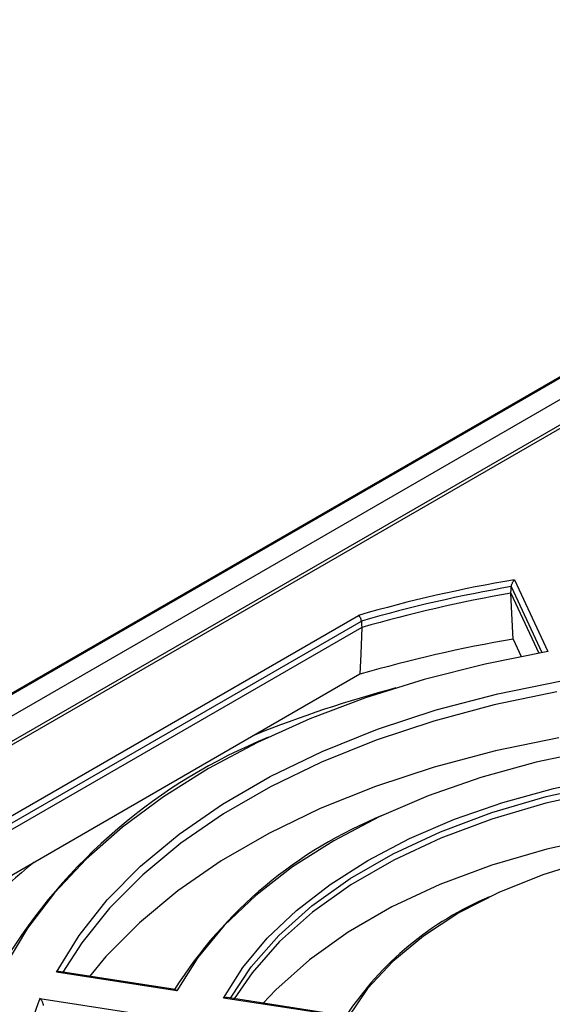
# Model space of a CAD drawing. Header units: inches. Extents: x -287 to -97, y 229 to 474.
# Tile 10 of 17: x -242 to -224, y 440 to 474. Entities that reach past the tile are written whole.
import ezdxf

# ---------------------------------------------------------------- set-up
doc = ezdxf.new("R2010")
doc.units = ezdxf.units.IN
doc.header["$MEASUREMENT"] = 0

# ---------------------------------------------------------------- blocks, each defined once
blk = doc.blocks.new('block 36')
at = {"color": 7, "lineweight": 25}
blk.add_lwpolyline([(-202.735, 473.506), (-286.457, 425.175)], dxfattribs=at)
blk = doc.blocks.new('block 61')
at = {"color": 7, "lineweight": 25}
blk.add_lwpolyline([(-214.867, 464.864), (-271.611, 432.106)], dxfattribs=at)
blk = doc.blocks.new('block 76')
at = {"color": 7, "lineweight": 25}
blk.add_lwpolyline([(-230.953, 439.721), (-234.992, 440.346)], dxfattribs=at)
blk = doc.blocks.new('block 77')
at = {"color": 7, "lineweight": 25}
blk.add_lwpolyline([(-236.755, 440.619), (-240.778, 441.241)], dxfattribs=at)
blk = doc.blocks.new('block 366')
at = {"color": 7, "lineweight": 25}
blk.add_lwpolyline([(-241.334, 440.317), (-237.117, 439.665)], dxfattribs=at)
blk = doc.blocks.new('block 369')
at = {"color": 7, "lineweight": 25}
blk.add_lwpolyline([(-235.111, 440.333), (-234.455, 441.367), (-233.629, 442.359), (-232.641, 443.301), (-231.501, 444.183), (-230.219, 444.999), (-228.808, 445.739), (-227.279, 446.397), (-225.647, 446.967), (-223.928, 447.443), (-222.138, 447.822)], dxfattribs=at)
blk = doc.blocks.new('block 370')
at = {"color": 7, "lineweight": 25}
blk.add_lwpolyline([(-230.892, 439.68), (-235.111, 440.333)], dxfattribs=at)
blk = doc.blocks.new('block 371')
at = {"color": 7, "lineweight": 25}
blk.add_lwpolyline([(-221.007, 445.387), (-222.695, 445.005), (-224.293, 444.511), (-225.78, 443.912), (-227.134, 443.217), (-228.338, 442.435), (-229.375, 441.577), (-230.23, 440.654), (-230.892, 439.68)], dxfattribs=at)
blk = doc.blocks.new('block 385')
at = {"color": 7, "lineweight": 25}
blk.add_lwpolyline([(-222.562, 448.736), (-224.515, 448.326), (-226.39, 447.809), (-228.17, 447.189), (-229.838, 446.473), (-231.377, 445.667), (-232.773, 444.778), (-234.014, 443.815), (-235.088, 442.788), (-235.984, 441.706), (-236.693, 440.578)], dxfattribs=at)
blk = doc.blocks.new('block 387')
at = {"color": 7, "lineweight": 25}
blk.add_lwpolyline([(-240.769, 441.208), (-240.008, 442.456), (-239.058, 443.659), (-237.925, 444.809), (-236.619, 445.895), (-235.15, 446.91), (-233.53, 447.845), (-231.772, 448.693), (-229.89, 449.447), (-227.899, 450.101), (-225.815, 450.649), (-223.654, 451.089)], dxfattribs=at)
blk = doc.blocks.new('block 388')
at = {"color": 7, "lineweight": 25}
blk.add_lwpolyline([(-236.693, 440.578), (-240.769, 441.208)], dxfattribs=at)
blk = doc.blocks.new('block 393')
at = {"color": 7, "lineweight": 25}
blk.add_lwpolyline([(-271.451, 432.09), (-214.709, 464.847)], dxfattribs=at)
blk = doc.blocks.new('block 427')
at = {"color": 7, "lineweight": 25}
blk.add_lwpolyline([(-244.614, 445.18), (-230.533, 453.308)], dxfattribs=at)
blk = doc.blocks.new('block 430')
at = {"color": 7, "lineweight": 25}
blk.add_lwpolyline([(-224.116, 452.084), (-226.247, 451.658), (-228.311, 451.133), (-230.294, 450.512), (-232.181, 449.798), (-233.96, 448.998), (-235.619, 448.116), (-237.147, 447.158), (-238.534, 446.131), (-239.77, 445.041), (-240.846, 443.897), (-241.755, 442.705), (-242.492, 441.475)], dxfattribs=at)
blk = doc.blocks.new('block 431')
at = {"color": 7, "lineweight": 25}
blk.add_lwpolyline([(-225.245, 454.517), (-224.116, 452.084)], dxfattribs=at)
blk = doc.blocks.new('block 432')
at = {"color": 7, "lineweight": 25}
blk.add_open_spline([(-225.245, 454.517), (-227.029, 454.215), (-228.795, 453.811), (-230.533, 453.308)], degree=3, dxfattribs=at)
blk = doc.blocks.new('block 600')
at = {"color": 7, "lineweight": 25}
blk.add_open_spline([(-229.266, 450.849), (-230.896, 450.415), (-232.498, 449.88), (-234.062, 449.248)], degree=3, dxfattribs=at)
blk = doc.blocks.new('block 601')
at = {"color": 7, "lineweight": 25}
blk.add_open_spline([(-241.542, 444.931), (-242.671, 444.019), (-243.689, 442.977), (-244.575, 441.828)], degree=3, dxfattribs=at)
blk = doc.blocks.new('block 658')
at = {"color": 7, "lineweight": 25}
blk.add_lwpolyline([(-202.655, 473.499), (-286.377, 425.167)], dxfattribs=at)
blk = doc.blocks.new('block 665')
at = {"color": 7, "lineweight": 25}
blk.add_lwpolyline([(-215.044, 465.628), (-272.744, 432.319)], dxfattribs=at)
blk = doc.blocks.new('block 823')
at = {"color": 7, "lineweight": 25}
blk.add_lwpolyline([(-243.106, 440.377), (-243.549, 438.988), (-243.777, 437.581), (-243.788, 436.169), (-243.582, 434.761), (-243.16, 433.37), (-242.527, 432.006), (-241.687, 430.679), (-240.646, 429.401), (-239.413, 428.181), (-237.998, 427.028), (-236.411, 425.953)], dxfattribs=at)
blk = doc.blocks.new('block 841')
at = {"color": 7, "lineweight": 25}
blk.add_open_spline([(-241.216, 440.085), (-241.217, 440.093), (-241.218, 440.102), (-241.22, 440.111), (-241.221, 440.121), (-241.224, 440.131), (-241.227, 440.141), (-241.231, 440.151), (-241.234, 440.162), (-241.239, 440.173), (-241.244, 440.184), (-241.249, 440.196), (-241.254, 440.206), (-241.26, 440.217), (-241.265, 440.227), (-241.271, 440.236), (-241.277, 440.247), (-241.284, 440.258), (-241.291, 440.267), (-241.297, 440.275), (-241.303, 440.283), (-241.308, 440.29), (-241.317, 440.3), (-241.325, 440.309), (-241.334, 440.317)], degree=3, knots=[0, 0, 0, 0, 1, 1, 1, 2, 2, 2, 3, 3, 3, 4, 4, 4, 5, 5, 5, 6, 6, 6, 7, 7, 7, 8, 8, 8, 8], dxfattribs=at)
blk = doc.blocks.new('block 1092')
at = {"color": 7, "lineweight": 25}
blk.add_open_spline([(-234.993, 440.344), (-235.008, 440.346), (-235.022, 440.348), (-235.038, 440.347), (-235.061, 440.347), (-235.086, 440.34), (-235.111, 440.333)], degree=3, knots=[0, 0, 0, 0, 1, 1, 1, 2, 2, 2, 2], dxfattribs=at)
blk = doc.blocks.new('block 1096')
at = {"color": 7, "lineweight": 25}
blk.add_open_spline([(-226.091, 443.767), (-228.08, 442.93), (-229.776, 441.523), (-230.966, 439.723)], degree=3, dxfattribs=at)
blk = doc.blocks.new('block 1097')
at = {"color": 7, "lineweight": 25}
blk.add_open_spline([(-236.756, 440.616), (-236.748, 440.615), (-236.741, 440.614), (-236.732, 440.61), (-236.72, 440.603), (-236.707, 440.591), (-236.693, 440.578)], degree=3, knots=[0, 0, 0, 0, 1, 1, 1, 2, 2, 2, 2], dxfattribs=at)
blk = doc.blocks.new('block 1098')
at = {"color": 7, "lineweight": 25}
blk.add_open_spline([(-240.769, 441.208), (-240.763, 441.218), (-240.757, 441.228), (-240.751, 441.231), (-240.747, 441.234), (-240.743, 441.233), (-240.739, 441.232)], degree=3, knots=[0, 0, 0, 0, 1, 1, 1, 2, 2, 2, 2], dxfattribs=at)
blk = doc.blocks.new('block 1101')
at = {"color": 7, "lineweight": 25}
blk.add_lwpolyline([(-234.88, 440.329), (-234.173, 441.391), (-233.239, 442.454), (-232.116, 443.455), (-230.818, 444.382), (-229.358, 445.225), (-227.752, 445.974), (-226.019, 446.622), (-224.178, 447.162), (-222.248, 447.586)], dxfattribs=at)
blk = doc.blocks.new('block 1104')
at = {"color": 7, "lineweight": 25}
blk.add_lwpolyline([(-222.264, 447.363), (-224.185, 446.938), (-226.019, 446.4), (-227.745, 445.754), (-229.344, 445.007), (-230.799, 444.167), (-232.093, 443.244), (-233.213, 442.247), (-234.145, 441.188), (-234.748, 440.308)], dxfattribs=at)
blk = doc.blocks.new('block 1106')
at = {"color": 7, "lineweight": 25}
blk.add_lwpolyline([(-222.191, 445.807), (-224.149, 445.38), (-226.019, 444.837), (-227.777, 444.182), (-229.406, 443.423), (-230.885, 442.569), (-232.2, 441.629), (-233.334, 440.614), (-233.764, 440.156)], dxfattribs=at)
blk = doc.blocks.new('block 1107')
at = {"color": 7, "lineweight": 25}
blk.add_open_spline([(-229.707, 446.533), (-232.621, 445.348), (-235.092, 443.281), (-236.772, 440.621)], degree=3, dxfattribs=at)
blk = doc.blocks.new('block 1112')
at = {"color": 7, "lineweight": 25}
blk.add_lwpolyline([(-223.818, 450.712), (-225.94, 450.272), (-227.987, 449.725), (-229.942, 449.077), (-231.791, 448.333), (-233.519, 447.497), (-235.113, 446.577), (-236.561, 445.579), (-237.851, 444.512), (-238.973, 443.383), (-239.919, 442.201), (-240.555, 441.206)], dxfattribs=at)
blk = doc.blocks.new('block 1114')
at = {"color": 7, "lineweight": 25}
blk.add_lwpolyline([(-223.745, 449.155), (-225.897, 448.714), (-227.973, 448.164), (-229.956, 447.511), (-231.831, 446.758), (-233.582, 445.912), (-235.197, 444.98), (-236.662, 443.969), (-237.966, 442.887), (-239.098, 441.742), (-239.661, 441.068)], dxfattribs=at)
blk = doc.blocks.new('block 1115')
at = {"color": 7, "lineweight": 25}
blk.add_open_spline([(-233.588, 449.176), (-237.329, 447.657), (-240.48, 444.971), (-242.573, 441.518)], degree=3, dxfattribs=at)
blk = doc.blocks.new('block 1143')
at = {"color": 7, "lineweight": 25}
blk.add_open_spline([(-230.438, 453.113), (-230.439, 453.122), (-230.44, 453.13), (-230.441, 453.138), (-230.443, 453.147), (-230.445, 453.156), (-230.447, 453.165), (-230.45, 453.175), (-230.453, 453.184), (-230.456, 453.194), (-230.46, 453.203), (-230.464, 453.213), (-230.468, 453.222), (-230.476, 453.237), (-230.484, 453.252), (-230.493, 453.264), (-230.505, 453.282), (-230.519, 453.295), (-230.533, 453.308)], degree=3, knots=[0, 0, 0, 0, 1, 1, 1, 2, 2, 2, 3, 3, 3, 4, 4, 4, 5, 5, 5, 6, 6, 6, 6], dxfattribs=at)
blk = doc.blocks.new('block 1144')
at = {"color": 7, "lineweight": 25}
blk.add_lwpolyline([(-244.483, 445.006), (-230.438, 453.113)], dxfattribs=at)
blk = doc.blocks.new('block 1147')
at = {"color": 7, "lineweight": 25}
blk.add_lwpolyline([(-230.438, 453.113), (-230.431, 452.991), (-230.425, 452.896)], dxfattribs=at)
blk = doc.blocks.new('block 1148')
at = {"color": 7, "lineweight": 25}
blk.add_lwpolyline([(-230.425, 452.896), (-244.465, 444.791)], dxfattribs=at)
blk = doc.blocks.new('block 1152')
at = {"color": 7, "lineweight": 25}
blk.add_lwpolyline([(-230.425, 452.896), (-230.46, 452.009), (-230.487, 451.312)], dxfattribs=at)
blk = doc.blocks.new('block 1153')
at = {"color": 7, "lineweight": 25}
blk.add_lwpolyline([(-230.487, 451.312), (-244.551, 443.193)], dxfattribs=at)
blk = doc.blocks.new('block 1198')
at = {"color": 7, "lineweight": 25}
blk.add_open_spline([(-225.357, 454.283), (-225.356, 454.291), (-225.355, 454.3), (-225.353, 454.309), (-225.351, 454.319), (-225.349, 454.329), (-225.346, 454.339), (-225.343, 454.35), (-225.339, 454.361), (-225.335, 454.371), (-225.331, 454.383), (-225.326, 454.394), (-225.321, 454.405), (-225.316, 454.416), (-225.311, 454.425), (-225.305, 454.435), (-225.299, 454.446), (-225.292, 454.457), (-225.286, 454.467), (-225.28, 454.475), (-225.275, 454.482), (-225.269, 454.489), (-225.261, 454.499), (-225.253, 454.508), (-225.245, 454.517)], degree=3, knots=[0, 0, 0, 0, 1, 1, 1, 2, 2, 2, 3, 3, 3, 4, 4, 4, 5, 5, 5, 6, 6, 6, 7, 7, 7, 8, 8, 8, 8], dxfattribs=at)
blk = doc.blocks.new('block 1199')
at = {"color": 7, "lineweight": 25}
blk.add_lwpolyline([(-225.372, 454.059), (-224.429, 452.028)], dxfattribs=at)
blk = doc.blocks.new('block 1200')
at = {"color": 7, "lineweight": 25}
blk.add_lwpolyline([(-225.372, 454.059), (-225.364, 454.185), (-225.357, 454.283)], dxfattribs=at)
blk = doc.blocks.new('block 1201')
at = {"color": 7, "lineweight": 25}
blk.add_lwpolyline([(-225.299, 452.502), (-225.34, 453.375), (-225.372, 454.059)], dxfattribs=at)
blk = doc.blocks.new('block 1202')
at = {"color": 7, "lineweight": 25}
blk.add_lwpolyline([(-225.299, 452.502), (-225.027, 451.915)], dxfattribs=at)
blk = doc.blocks.new('block 1203')
at = {"color": 7, "lineweight": 25}
blk.add_open_spline([(-225.357, 454.283), (-227.071, 453.987), (-228.767, 453.596), (-230.438, 453.113)], degree=3, dxfattribs=at)
blk = doc.blocks.new('block 1204')
at = {"color": 7, "lineweight": 25}
blk.add_open_spline([(-225.372, 454.059), (-227.077, 453.764), (-228.763, 453.375), (-230.425, 452.896)], degree=3, dxfattribs=at)
blk = doc.blocks.new('block 1205')
at = {"color": 7, "lineweight": 25}
blk.add_open_spline([(-225.299, 452.502), (-227.049, 452.203), (-228.782, 451.805), (-230.487, 451.312)], degree=3, dxfattribs=at)
blk = doc.blocks.new('block 1379')
at = {"color": 253, "lineweight": 25}
blk.add_open_spline([(-241.334, 440.317), (-241.74, 439.334), (-241.968, 438.286), (-242.008, 437.223)], degree=3, dxfattribs=at)
blk = doc.blocks.new('block 1465')
at = {"color": 253, "lineweight": 25}
blk.add_lwpolyline([(-225.357, 454.283), (-224.319, 452.048)], dxfattribs=at)

msp = doc.modelspace()

# ---------------------------------------------------------------- block references
for name in ['block 36', 'block 658', 'block 665', 'block 61', 'block 393', 'block 432', 'block 1198', 'block 431', 'block 1203', 'block 1204', 'block 1200', 'block 1199', 'block 1201', 'block 1465', 'block 427', 'block 1144', 'block 1143', 'block 1147', 'block 1148', 'block 1152', 'block 1205', 'block 1202', 'block 430', 'block 1153', 'block 387', 'block 600', 'block 1112', 'block 1115', 'block 1114', 'block 385', 'block 369', 'block 1101', 'block 1104', 'block 1107', 'block 1106', 'block 371', 'block 601', 'block 1096', 'block 77', 'block 1098', 'block 388', 'block 823', 'block 1097', 'block 1379', 'block 366', 'block 841', 'block 1092', 'block 370', 'block 76']:
    msp.add_blockref(name, (0, 0))

doc.saveas('drawing.dxf')
